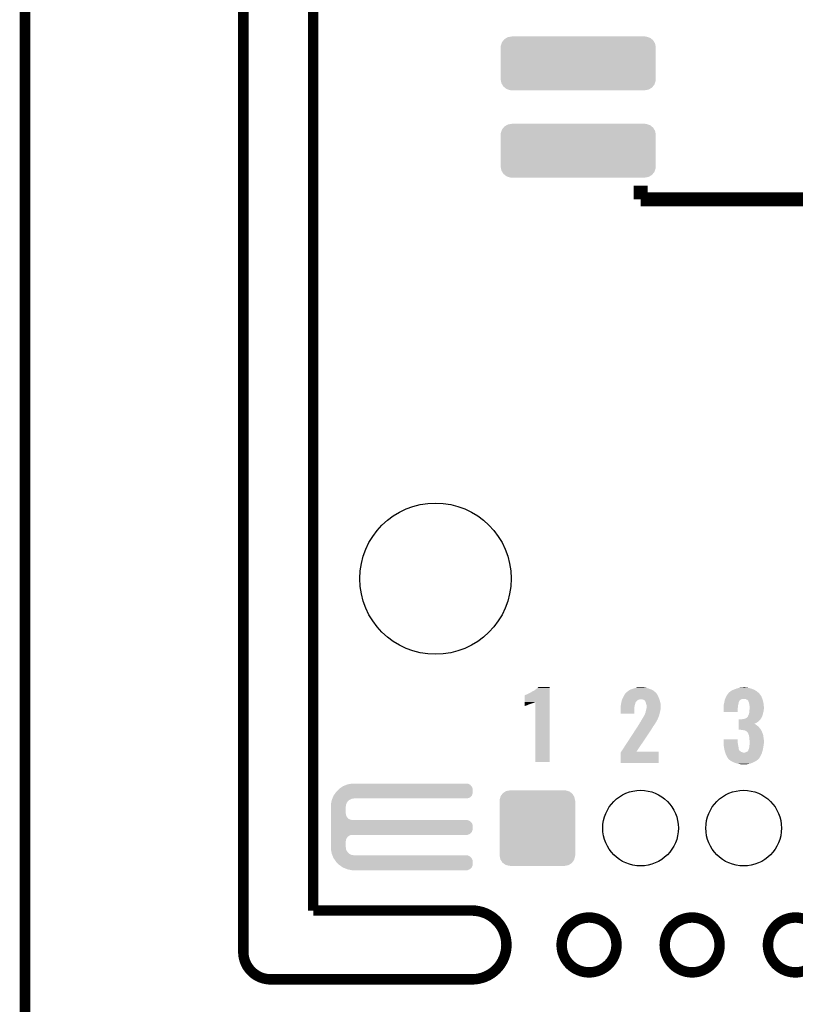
# Model space of a CAD drawing. Extents: x -1.3 to 24.2, y -3.9 to 53.4.
# Tile 25 of 41: x -1.3 to 9.9, y 24 to 38.4. Entities that reach past the tile are written whole.
import ezdxf

# ---------------------------------------------------------------- set-up
doc = ezdxf.new("R2010")
doc.units = 0
doc.layers.get('0').update_dxf_attribs({"linetype": 'CONTINUOUS'})
for name, color, linetype in [('TPS_PRESSURE_CLICK_100MG_V1_005', 5, 'CONTINUOUS'), ('TPS_PRESSURE_CLICK_100MG_V1_007', 14, 'CONTINUOUS'), ('TPS_PRESSURE_CLICK_100MG_V1_009', 12, 'CONTINUOUS')]:
    doc.layers.add(name, color=color, linetype=linetype)

# ---------------------------------------------------------------- blocks, each defined once
blk = doc.blocks.new('ROUND_4')
blk.add_circle((0, 0), 1.1)
blk = doc.blocks.new('CUSTOM_68')
for points in [[(-1.125928, 0.255278), (-1.115058, 0.287034), (1.123408, 0.255278), (1.117678, 0.287034)], [(-1.115058, 0.287034), (-1.107532, 0.309014), (1.117678, 0.287034), (1.104646, 0.309014)], [(-1.107532, 0.309014), (-1.085504, 0.335888), (1.104646, 0.309014), (1.08871, 0.335888)], [(-1.085504, 0.335888), (-1.071524, 0.35294), (1.08871, 0.335888), (1.06757, 0.35294)], [(-1.071524, 0.35294), (-1.039574, 0.371546), (1.06757, 0.35294), (1.044502, 0.371546)], [(-1.039574, 0.371546), (-1.022442, 0.381522), (1.044502, 0.371546), (1.014594, 0.381522)], [(-1.022442, 0.381522), (-0.976006, 0.389518), (1.014594, 0.381522), (0.990622, 0.389518)], [(-0.976006, 0.389518), (-0.96647, 0.39116), (0.990622, 0.389518), (0.96647, 0.39116)], [(-1.12776, 0.23114), (-1.125928, 0.255278), (1.12776, 0.23114), (1.123408, 0.255278)], [(-1.12649, 0.21102), (-1.12776, 0.23114), (1.12649, 0.21102), (1.12776, 0.23114)], [(-1.12649, -0.21102), (-1.12649, 0.21102), (1.12649, -0.21102), (1.12649, 0.21102)], [(-1.12776, -0.23114), (-1.126492, -0.211022), (1.12776, -0.23114), (1.12649, -0.211022)], [(-1.123406, -0.255278), (-1.12776, -0.23114), (1.125928, -0.255278), (1.12776, -0.23114)], [(-1.126492, -0.211022), (-1.12649, -0.21102), (1.12649, -0.211022), (1.12649, -0.21102)], [(-1.117678, -0.287034), (-1.123406, -0.255278), (1.115056, -0.287034), (1.125928, -0.255278)], [(-1.104644, -0.309014), (-1.117678, -0.287034), (1.107532, -0.309014), (1.115056, -0.287034)], [(-1.08871, -0.335888), (-1.104644, -0.309014), (1.085502, -0.335888), (1.107532, -0.309014)], [(-1.067568, -0.35294), (-1.08871, -0.335888), (1.071524, -0.35294), (1.085502, -0.335888)], [(-1.044502, -0.371546), (-1.067568, -0.35294), (1.039572, -0.371546), (1.071524, -0.35294)], [(-1.014592, -0.381522), (-1.044502, -0.371546), (1.022442, -0.381522), (1.039572, -0.371546)], [(-0.990622, -0.389518), (-1.014592, -0.381522), (0.976004, -0.389518), (1.022442, -0.381522)], [(-0.96647, -0.39116), (-0.990622, -0.389518), (0.96647, -0.39116), (0.976004, -0.389518)]]:
    blk.add_solid(points)
blk = doc.blocks.new('ROUND_31')
blk.add_circle((0, 0), 0.55)
blk = doc.blocks.new('CUSTOM_42')
for points in [[(-0.548068, 0.411774), (-0.536314, 0.453974), (0.54634, 0.411774), (0.538076, 0.453974)], [(-0.536314, 0.453974), (-0.533322, 0.464708), (0.538076, 0.453974), (0.531316, 0.464708)], [(-0.533322, 0.464708), (-0.506672, 0.50047), (0.531316, 0.464708), (0.50879, 0.50047)], [(-0.506672, 0.50047), (-0.500488, 0.508768), (0.50879, 0.50047), (0.497646, 0.508768)], [(-0.500488, 0.508768), (-0.461524, 0.533284), (0.497646, 0.508768), (0.464714, 0.533284)], [(-0.461524, 0.533284), (-0.45398, 0.53803), (0.464714, 0.533284), (0.447646, 0.53803)], [(-0.45398, 0.53803), (-0.402918, 0.548004), (0.447646, 0.53803), (0.411774, 0.548004)], [(-0.402918, 0.548004), (-0.40005, 0.548564), (0.411774, 0.548004), (0.40005, 0.548564)], [(-0.40005, 0.548564), (-0.40005, 0.54991), (0.40005, 0.548564), (0.40005, 0.54991)], [(-0.54991, -0.40005), (-0.54991, 0.40005), (0.54991, -0.40005), (0.54991, 0.40005)], [(-0.548634, 0.40005), (-0.548068, 0.411774), (0.548634, 0.40005), (0.54634, 0.411774)], [(-0.546338, -0.411774), (-0.548634, -0.40005), (0.548068, -0.411774), (0.548634, -0.40005)], [(-0.538076, -0.453974), (-0.546338, -0.411774), (0.536312, -0.453974), (0.548068, -0.411774)], [(-0.531314, -0.464708), (-0.538076, -0.453974), (0.533322, -0.464708), (0.536312, -0.453974)], [(-0.50879, -0.50047), (-0.531314, -0.464708), (0.50667, -0.50047), (0.533322, -0.464708)], [(-0.497644, -0.508768), (-0.50879, -0.50047), (0.500488, -0.508768), (0.50667, -0.50047)], [(-0.464714, -0.533284), (-0.497644, -0.508768), (0.461522, -0.533284), (0.500488, -0.508768)], [(-0.447644, -0.53803), (-0.464714, -0.533284), (0.45398, -0.53803), (0.461522, -0.533284)], [(-0.411774, -0.548004), (-0.447644, -0.53803), (0.402916, -0.548004), (0.45398, -0.53803)], [(-0.40005, -0.548564), (-0.411774, -0.548004), (0.40005, -0.548564), (0.402916, -0.548004)], [(-0.40005, -0.54991), (-0.40005, -0.548564), (0.40005, -0.54991), (0.40005, -0.548564)]]:
    blk.add_solid(points)

msp = doc.modelspace()

# ---------------------------------------------------------------- linework, layer by layer
at = {"layer": 'TPS_PRESSURE_CLICK_100MG_V1_005', "const_width": 0.1524}
for points in [[(1.905, 24.80056), (1.905, 53.34)], [(2.921, 25.4), (2.921, 52.197)], [(-1.27, -3.81), (-1.27, 51.054)], [(2.921, 25.4), (5.22986, 25.4)], [(2.30378, 24.39924), (5.22986, 24.39924)]]:
    msp.add_lwpolyline(points, dxfattribs=at)
for points in [[(5.22986, 24.39924, 1), (5.22986, 25.4)], [(1.905, 24.80056, 0.4142165), (2.30378, 24.39924)]]:
    msp.add_lwpolyline(points, format="xyb", dxfattribs=at)
for points in [[(6.53288, 24.89962, 1), (7.33044, 24.89962, 1)], [(8.03148, 24.89962, 1), (8.82904, 24.89962, 1)], [(9.53262, 24.89962, 1), (10.33018, 24.89962, 1)]]:
    msp.add_lwpolyline(points, format="xyb", close=True, dxfattribs=at)
at = {"layer": 'TPS_PRESSURE_CLICK_100MG_V1_007', "const_width": 0.2032}
for points in [[(7.68096, 35.74288), (7.68096, 35.941)], [(7.68096, 35.74288), (15.17904, 35.74288), (15.17904, 35.941)]]:
    msp.add_lwpolyline(points, dxfattribs=at)
at = {"layer": 'TPS_PRESSURE_CLICK_100MG_V1_007'}
for points in [[(6.16966, 28.6258), (6.184898, 28.638498), (6.357618, 28.6258), (6.357618, 28.638498)], [(6.184898, 28.638498), (6.195042, 28.648638), (6.357618, 28.638498), (6.35762, 28.648638)], [(6.195042, 28.648638), (6.195066, 28.64866), (6.35762, 28.648638), (6.195066, 28.64866)], [(7.58444, 28.630878), (7.611876, 28.6385), (7.789552, 28.630878), (7.764782, 28.6385)], [(7.611876, 28.6385), (7.630164, 28.64358), (7.764782, 28.6385), (7.731762, 28.64358)], [(7.630164, 28.64358), (7.6835, 28.64612), (7.706362, 28.64358), (7.696202, 28.64612)], [(9.085582, 28.63088), (9.10844, 28.63596), (9.276082, 28.63088), (9.258302, 28.63596)], [(9.10844, 28.63596), (9.1313, 28.64104), (9.258302, 28.63596), (9.22782, 28.64104)], [(9.1313, 28.64104), (9.179558, 28.64358), (9.22782, 28.64104), (9.20242, 28.64358)], [(5.994408, 28.432744), (5.994422, 28.52674), (6.357614, 28.432744), (6.357616, 28.52674)], [(5.994422, 28.52674), (5.996946, 28.526746), (6.357616, 28.52674), (6.357616, 28.526746)], [(5.996946, 28.526746), (6.002024, 28.531822), (6.357616, 28.526746), (6.357616, 28.531822)], [(6.002024, 28.531822), (6.01218, 28.5369), (6.357616, 28.531822), (6.357616, 28.5369)], [(6.01218, 28.5369), (6.02488, 28.54198), (6.357616, 28.5369), (6.357616, 28.54198)], [(6.02488, 28.54198), (6.08076, 28.56992), (6.357616, 28.54198), (6.357618, 28.56992)], [(6.08076, 28.56992), (6.10362, 28.582622), (6.357618, 28.56992), (6.357618, 28.582622)], [(6.10362, 28.582622), (6.10616, 28.58516), (6.357618, 28.582622), (6.357618, 28.58516)], [(6.10616, 28.58516), (6.11378, 28.59024), (6.357618, 28.58516), (6.357618, 28.59024)], [(6.11378, 28.59024), (6.126482, 28.59532), (6.357618, 28.59024), (6.357618, 28.59532)], [(6.126482, 28.59532), (6.13918, 28.60294), (6.357618, 28.59532), (6.357618, 28.60294)], [(6.13918, 28.60294), (6.16966, 28.6258), (6.357618, 28.60294), (6.357618, 28.6258)], [(7.42061, 28.48864), (7.43458, 28.51658), (7.94766, 28.48864), (7.93496, 28.51658)], [(7.43458, 28.51658), (7.437122, 28.52166), (7.93496, 28.51658), (7.93242, 28.52166)], [(7.437122, 28.52166), (7.450182, 28.541978), (7.93242, 28.52166), (7.92226, 28.541978)], [(7.450182, 28.541978), (7.459982, 28.557222), (7.92226, 28.541978), (7.911374, 28.557222)], [(7.459982, 28.557222), (7.462518, 28.55976), (7.911374, 28.557222), (7.90956, 28.55976)], [(7.462518, 28.55976), (7.46506, 28.562302), (7.90956, 28.55976), (7.907018, 28.562302)], [(7.46506, 28.562302), (7.47268, 28.57246), (7.907018, 28.562302), (7.89686, 28.57246)], [(7.47268, 28.57246), (7.472682, 28.572462), (7.89686, 28.57246), (7.896858, 28.572462)], [(7.472682, 28.572462), (7.49046, 28.58516), (7.896858, 28.572462), (7.88289, 28.58516)], [(7.49046, 28.58516), (7.5086, 28.597858), (7.88289, 28.58516), (7.86892, 28.597858)], [(7.5086, 28.597858), (7.515862, 28.60294), (7.86892, 28.597858), (7.858758, 28.60294)], [(7.515862, 28.60294), (7.541262, 28.61564), (7.858758, 28.60294), (7.83336, 28.61564)], [(7.541262, 28.61564), (7.546342, 28.61818), (7.83336, 28.61564), (7.826248, 28.61818)], [(7.546342, 28.61818), (7.576824, 28.62834), (7.826248, 28.61818), (7.7978, 28.62834)], [(7.576824, 28.62834), (7.58444, 28.630878), (7.7978, 28.62834), (7.789552, 28.630878)], [(8.912496, 28.48356), (8.91794, 28.498802), (9.4488, 28.48356), (9.44245, 28.498802)], [(8.91794, 28.498802), (8.926646, 28.51404), (9.44245, 28.498802), (9.4361, 28.51404)], [(8.926646, 28.51404), (8.93826, 28.53436), (9.4361, 28.51404), (9.422554, 28.53436)], [(8.93826, 28.53436), (8.940214, 28.5369), (9.422554, 28.53436), (9.42086, 28.5369)], [(8.940214, 28.5369), (8.953892, 28.55468), (9.42086, 28.5369), (9.40816, 28.55468)], [(8.953892, 28.55468), (8.96366, 28.567378), (9.40816, 28.55468), (9.39546, 28.567378)], [(8.96366, 28.567378), (8.963662, 28.56738), (9.39546, 28.567378), (9.395458, 28.56738)], [(8.963662, 28.56738), (8.966202, 28.569922), (9.395458, 28.56738), (9.392154, 28.569922)], [(8.966202, 28.569922), (8.9789, 28.58008), (9.392154, 28.569922), (9.37895, 28.58008)], [(8.9789, 28.58008), (8.994138, 28.59278), (9.37895, 28.58008), (9.36244, 28.59278)], [(8.994138, 28.59278), (8.994142, 28.592782), (9.36244, 28.59278), (9.362438, 28.592782)], [(8.994142, 28.592782), (9.017, 28.60548), (9.362438, 28.592782), (9.341804, 28.60548)], [(9.017, 28.60548), (9.036812, 28.6131), (9.341804, 28.60548), (9.329422, 28.6131)], [(9.036812, 28.6131), (9.05002, 28.61818), (9.329422, 28.6131), (9.315198, 28.61818)], [(9.05002, 28.61818), (9.071356, 28.6258), (9.315198, 28.61818), (9.29386, 28.6258)], [(9.071356, 28.6258), (9.085582, 28.63088), (9.29386, 28.6258), (9.276082, 28.63088)], [(5.9944, 28.38704), (5.994402, 28.3972), (6.035038, 28.38704), (6.05536, 28.3972)], [(5.9944, 28.37942), (5.9944, 28.38704), (6.01218, 28.37942), (6.035038, 28.38704)], [(5.9944, 28.374362), (5.9944, 28.37942), (5.99953, 28.374362), (6.01218, 28.37942)], [(5.999476, 28.37434), (5.9944, 28.374362), (5.999476, 28.37434), (5.99953, 28.374362)], [(5.994402, 28.39974), (5.994404, 28.40736), (6.06298, 28.39974), (6.088382, 28.40736)], [(5.994402, 28.3972), (5.994402, 28.39974), (6.05536, 28.3972), (6.06298, 28.39974)], [(5.994404, 28.41498), (5.994406, 28.42006), (6.1087, 28.41498), (6.123938, 28.42006)], [(5.994404, 28.40736), (5.994404, 28.41498), (6.088382, 28.40736), (6.1087, 28.41498)], [(5.994406, 28.42768), (5.994408, 28.432744), (6.141718, 28.42768), (6.15185, 28.432744)], [(5.994406, 28.42514), (5.994406, 28.42768), (6.1341, 28.42514), (6.141718, 28.42768)], [(5.994406, 28.42006), (5.994406, 28.42514), (6.123938, 28.42006), (6.1341, 28.42514)], [(6.15188, 27.561562), (6.15185, 28.432744), (6.357598, 27.561562), (6.357614, 28.432744)], [(7.38886, 28.354022), (7.390382, 28.36164), (7.591212, 28.354022), (7.59206, 28.36164)], [(7.38886, 28.338778), (7.38886, 28.354022), (7.58952, 28.338778), (7.591212, 28.354022)], [(7.390382, 28.36164), (7.3914, 28.36672), (7.59206, 28.36164), (7.592694, 28.36672)], [(7.3914, 28.36672), (7.39343, 28.381958), (7.592694, 28.36672), (7.5946, 28.381958)], [(7.39343, 28.381958), (7.395802, 28.39974), (7.5946, 28.381958), (7.599678, 28.39974)], [(7.395802, 28.39974), (7.39648, 28.404818), (7.599678, 28.39974), (7.601708, 28.404818)], [(7.39648, 28.404818), (7.398002, 28.412436), (7.601708, 28.404818), (7.604758, 28.412436)], [(7.398002, 28.412436), (7.399528, 28.420056), (7.604758, 28.412436), (7.60476, 28.420056)], [(7.399528, 28.420056), (7.401052, 28.427674), (7.60476, 28.420056), (7.609836, 28.427674)], [(7.401052, 28.427674), (7.40156, 28.430214), (7.609836, 28.427674), (7.60984, 28.430214)], [(7.40156, 28.430214), (7.4041, 28.442918), (7.60984, 28.430214), (7.619998, 28.442918)], [(7.4041, 28.442918), (7.404102, 28.44292), (7.619998, 28.442918), (7.62, 28.44292)], [(7.404102, 28.44292), (7.407486, 28.453078), (7.62, 28.44292), (7.630158, 28.453078)], [(7.407486, 28.453078), (7.410872, 28.463238), (7.630158, 28.453078), (7.645396, 28.463238)], [(7.410872, 28.463238), (7.41172, 28.46578), (7.645396, 28.463238), (7.658098, 28.46578)], [(7.41172, 28.46578), (7.413412, 28.470858), (7.658098, 28.46578), (7.668258, 28.470858)], [(7.413412, 28.470858), (7.41426, 28.4734), (7.668258, 28.470858), (7.680958, 28.4734)], [(7.41426, 28.4734), (7.4168, 28.48102), (7.953104, 28.4734), (7.950382, 28.48102)], [(7.4168, 28.48102), (7.42061, 28.48864), (7.950382, 28.48102), (7.94766, 28.48864)], [(7.713978, 28.46832), (7.688578, 28.4734), (7.954918, 28.46832), (7.953104, 28.4734)], [(7.731756, 28.460702), (7.713978, 28.46832), (7.957638, 28.460702), (7.954918, 28.46832)], [(7.739382, 28.453078), (7.731756, 28.460702), (7.96036, 28.453078), (7.957638, 28.460702)], [(7.744454, 28.448006), (7.739382, 28.453078), (7.961554, 28.448006), (7.96036, 28.453078)], [(7.74446, 28.445464), (7.744454, 28.448006), (7.962152, 28.445464), (7.961554, 28.448006)], [(7.752078, 28.435302), (7.74446, 28.445464), (7.964544, 28.435302), (7.962152, 28.445464)], [(7.75716, 28.422602), (7.752078, 28.435302), (7.967532, 28.422602), (7.964544, 28.435302)], [(7.760624, 28.4099), (7.75716, 28.422602), (7.97052, 28.4099), (7.967532, 28.422602)], [(7.76478, 28.39466), (7.760624, 28.4099), (7.971324, 28.39466), (7.97052, 28.4099)], [(7.76732, 28.384502), (7.76478, 28.39466), (7.971858, 28.384502), (7.971324, 28.39466)], [(7.76732, 28.361642), (7.76732, 28.384502), (7.97306, 28.361642), (7.971858, 28.384502)], [(7.76732, 28.341322), (7.76732, 28.361642), (7.97306, 28.341322), (7.97306, 28.361642)], [(8.88746, 28.359102), (8.888094, 28.36164), (9.095486, 28.359102), (9.09574, 28.36164)], [(8.88746, 28.336242), (8.88746, 28.359102), (9.0932, 28.336242), (9.095486, 28.359102)], [(8.888094, 28.36164), (8.89, 28.369262), (9.09574, 28.36164), (9.096692, 28.369262)], [(8.89, 28.394662), (8.89117, 28.399738), (9.100094, 28.394662), (9.10082, 28.399738)], [(8.89, 28.38196), (8.89, 28.394662), (9.09828, 28.38196), (9.100094, 28.394662)], [(8.89, 28.369262), (8.89, 28.38196), (9.096692, 28.369262), (9.09828, 28.38196)], [(8.89117, 28.399738), (8.894688, 28.414978), (9.10082, 28.399738), (9.105898, 28.414978)], [(8.894688, 28.414978), (8.897618, 28.427676), (9.105898, 28.414978), (9.1059, 28.427676)], [(8.897618, 28.427676), (8.89762, 28.42768), (9.1059, 28.427676), (9.105902, 28.42768)], [(8.89762, 28.42768), (8.899252, 28.435298), (9.105902, 28.42768), (9.110978, 28.435298)], [(8.899252, 28.435298), (8.90034, 28.440376), (9.110978, 28.435298), (9.113518, 28.440376)], [(8.90034, 28.440376), (8.900884, 28.442916), (9.113518, 28.440376), (9.11352, 28.442916)], [(8.900884, 28.442916), (8.903062, 28.453078), (9.11352, 28.442916), (9.12114, 28.453078)], [(8.903062, 28.453078), (8.90524, 28.463238), (9.12114, 28.453078), (9.1313, 28.463238)], [(8.90524, 28.463238), (8.905242, 28.46324), (9.1313, 28.463238), (9.131302, 28.46324)], [(8.905242, 28.46324), (8.907962, 28.470858), (9.131302, 28.46324), (9.141458, 28.470858)], [(8.907962, 28.470858), (8.909776, 28.47594), (9.141458, 28.470858), (9.15416, 28.47594)], [(8.909776, 28.47594), (8.910682, 28.478478), (9.15416, 28.47594), (9.161778, 28.478478)], [(8.910682, 28.47848), (8.912496, 28.48356), (9.450494, 28.47848), (9.4488, 28.48356)], [(8.910682, 28.478478), (8.910682, 28.47848), (9.161778, 28.478478), (9.194798, 28.47848)], [(9.210038, 28.475942), (9.194798, 28.47848), (9.45134, 28.475942), (9.450494, 28.47848)], [(9.220198, 28.468322), (9.210038, 28.475942), (9.45388, 28.468322), (9.45134, 28.475942)], [(9.232894, 28.463242), (9.220198, 28.468322), (9.455574, 28.463242), (9.45388, 28.468322)], [(9.23798, 28.455624), (9.232894, 28.463242), (9.458112, 28.455624), (9.455574, 28.463242)], [(9.243054, 28.453082), (9.23798, 28.455624), (9.45896, 28.453082), (9.458112, 28.455624)], [(9.245598, 28.448004), (9.243054, 28.453082), (9.460652, 28.448004), (9.45896, 28.453082)], [(9.2456, 28.445464), (9.245598, 28.448004), (9.4615, 28.445464), (9.460652, 28.448004)], [(9.245604, 28.445458), (9.2456, 28.445464), (9.4615, 28.445458), (9.4615, 28.445464)], [(9.25322, 28.43022), (9.245604, 28.445458), (9.464358, 28.43022), (9.4615, 28.445458)], [(9.258298, 28.417522), (9.25322, 28.43022), (9.46674, 28.417522), (9.464358, 28.43022)], [(9.260114, 28.404822), (9.258298, 28.417522), (9.46912, 28.404822), (9.46674, 28.417522)], [(9.26338, 28.38196), (9.260114, 28.404822), (9.471408, 28.38196), (9.46912, 28.404822)], [(9.26592, 28.366722), (9.26338, 28.38196), (9.47293, 28.366722), (9.471408, 28.38196)], [(9.26592, 28.354022), (9.26592, 28.366722), (9.4742, 28.354022), (9.47293, 28.366722)], [(9.26592, 28.341318), (9.26592, 28.354022), (9.4742, 28.341318), (9.4742, 28.354022)], [(7.38886, 28.262602), (7.38886, 28.338778), (7.589498, 28.262602), (7.58952, 28.338778)], [(7.589498, 28.26258), (7.38886, 28.262602), (7.589498, 28.26258), (7.589498, 28.262602)], [(7.706358, 28.18892), (7.71906, 28.21178), (7.931248, 28.18892), (7.94004, 28.21178)], [(7.71906, 28.21178), (7.728582, 28.227018), (7.94004, 28.21178), (7.94766, 28.227018)], [(7.728582, 28.227018), (7.731758, 28.2321), (7.94766, 28.227018), (7.948928, 28.2321)], [(7.731758, 28.2321), (7.7343, 28.237178), (7.948928, 28.2321), (7.950198, 28.237178)], [(7.7343, 28.237178), (7.736842, 28.242256), (7.950198, 28.237178), (7.952738, 28.242256)], [(7.736842, 28.242256), (7.738116, 28.244798), (7.952738, 28.242256), (7.95274, 28.244798)], [(7.738116, 28.244798), (7.741934, 28.25242), (7.95274, 28.244798), (7.954532, 28.25242)], [(7.741934, 28.25242), (7.74446, 28.252442), (7.954532, 28.25242), (7.954538, 28.252442)], [(7.74446, 28.252442), (7.744462, 28.260044), (7.954538, 28.252442), (7.956326, 28.260044)], [(7.744462, 28.260044), (7.74954, 28.270202), (7.956326, 28.260044), (7.958716, 28.270202)], [(7.74954, 28.270202), (7.75462, 28.285442), (7.958716, 28.270202), (7.962302, 28.285442)], [(7.75462, 28.285442), (7.754982, 28.28798), (7.962302, 28.285442), (7.9629, 28.28798)], [(7.754982, 28.28798), (7.75716, 28.303222), (7.9629, 28.28798), (7.967254, 28.303222)], [(7.75716, 28.303222), (7.757884, 28.305758), (7.967254, 28.303222), (7.96798, 28.305758)], [(7.757884, 28.305758), (7.76224, 28.321), (7.96798, 28.305758), (7.970156, 28.321)], [(7.76224, 28.321), (7.762874, 28.32354), (7.970156, 28.321), (7.97052, 28.32354)], [(7.762874, 28.32354), (7.766684, 28.338778), (7.97052, 28.32354), (7.97306, 28.338778)], [(7.766684, 28.338778), (7.76732, 28.341322), (7.97306, 28.338778), (7.97306, 28.341322)], [(8.88746, 28.288002), (8.88746, 28.336242), (9.093178, 28.288002), (9.0932, 28.336242)], [(9.093178, 28.28798), (8.88746, 28.288002), (9.093178, 28.28798), (9.093178, 28.288002)], [(9.227822, 28.204164), (9.23798, 28.21686), (9.43864, 28.204164), (9.444988, 28.21686)], [(9.23798, 28.21686), (9.240518, 28.2194), (9.444988, 28.21686), (9.44626, 28.2194)], [(9.240518, 28.2194), (9.240522, 28.219404), (9.44626, 28.2194), (9.44626, 28.219404)], [(9.240522, 28.219404), (9.243062, 28.224482), (9.44626, 28.219404), (9.448106, 28.224482)], [(9.243062, 28.224482), (9.2456, 28.234642), (9.448106, 28.224482), (9.4518, 28.234642)], [(9.2456, 28.234642), (9.253222, 28.24734), (9.4518, 28.234642), (9.456418, 28.24734)], [(9.253222, 28.24734), (9.2583, 28.265122), (9.456418, 28.24734), (9.459974, 28.265122)], [(9.2583, 28.265122), (9.259146, 28.272742), (9.459974, 28.265122), (9.4615, 28.272742)], [(9.259146, 28.272742), (9.26084, 28.28798), (9.4615, 28.272742), (9.466072, 28.28798)], [(9.26084, 28.28798), (9.261854, 28.298138), (9.466072, 28.28798), (9.46912, 28.298138)], [(9.261854, 28.298138), (9.26338, 28.31338), (9.46912, 28.298138), (9.471024, 28.31338)], [(9.26338, 28.31338), (9.265688, 28.33878), (9.471024, 28.31338), (9.4742, 28.33878)], [(9.265688, 28.33878), (9.26592, 28.341318), (9.4742, 28.33878), (9.4742, 28.341318)], [(7.62165, 28.05176), (7.638158, 28.077158), (7.8486, 28.05176), (7.863838, 28.077158)], [(7.638158, 28.077158), (7.651368, 28.09748), (7.863838, 28.077158), (7.87908, 28.09748)], [(7.651368, 28.09748), (7.65302, 28.10002), (7.87908, 28.09748), (7.880772, 28.10002)], [(7.65302, 28.10002), (7.660636, 28.112718), (7.880772, 28.10002), (7.889238, 28.112718)], [(7.660636, 28.112718), (7.66826, 28.125424), (7.889238, 28.112718), (7.895592, 28.125424)], [(7.66826, 28.125424), (7.668262, 28.127958), (7.895592, 28.125424), (7.89686, 28.127958)], [(7.668262, 28.127958), (7.668264, 28.127966), (7.89686, 28.127958), (7.896864, 28.127966)], [(7.668264, 28.127966), (7.67588, 28.13812), (7.896864, 28.127966), (7.904478, 28.13812)], [(7.67588, 28.13812), (7.675882, 28.138122), (7.904478, 28.13812), (7.904478, 28.138122)], [(7.675882, 28.138122), (7.678926, 28.143196), (7.904478, 28.138122), (7.907018, 28.143196)], [(7.678926, 28.143196), (7.680452, 28.14574), (7.907018, 28.143196), (7.909558, 28.14574)], [(7.680452, 28.14574), (7.6835, 28.15082), (7.909558, 28.14574), (7.912292, 28.15082)], [(7.6835, 28.15082), (7.69366, 28.1686), (7.912292, 28.15082), (7.921868, 28.1686)], [(7.69366, 28.1686), (7.700006, 28.178758), (7.921868, 28.1686), (7.92734, 28.178758)], [(7.700006, 28.178758), (7.706358, 28.18892), (7.92734, 28.178758), (7.931248, 28.18892)], [(9.108442, 28.04922), (9.108444, 28.06446), (9.41578, 28.04922), (9.40308, 28.06446)], [(9.108444, 28.06446), (9.108446, 28.07716), (9.40308, 28.06446), (9.39038, 28.07716)], [(9.108446, 28.07716), (9.108448, 28.09748), (9.39038, 28.07716), (9.36498, 28.09748)], [(9.108448, 28.09748), (9.10845, 28.1051), (9.36498, 28.09748), (9.35482, 28.1051)], [(9.10845, 28.110178), (9.108452, 28.11272), (9.347204, 28.110178), (9.339582, 28.11272)], [(9.10845, 28.1051), (9.10845, 28.110178), (9.35482, 28.1051), (9.347204, 28.110178)], [(9.108452, 28.11524), (9.108454, 28.13558), (9.33454, 28.11524), (9.375138, 28.13558)], [(9.108452, 28.11272), (9.108452, 28.11524), (9.339582, 28.11272), (9.33454, 28.11524)], [(9.108454, 28.13558), (9.108456, 28.14828), (9.375138, 28.13558), (9.39292, 28.14828)], [(9.108456, 28.14828), (9.10846, 28.17368), (9.39292, 28.14828), (9.418318, 28.17368)], [(9.10846, 28.17368), (9.108462, 28.1813), (9.418318, 28.17368), (9.424034, 28.1813)], [(9.154162, 28.1813), (9.16686, 28.18384), (9.424034, 28.1813), (9.42594, 28.18384)], [(9.16686, 28.18384), (9.197342, 28.188922), (9.42594, 28.18384), (9.429328, 28.188922)], [(9.197342, 28.188922), (9.202416, 28.19146), (9.429328, 28.188922), (9.43102, 28.19146)], [(9.202416, 28.19146), (9.207496, 28.194), (9.43102, 28.19146), (9.433558, 28.194)], [(9.207496, 28.194), (9.227822, 28.204164), (9.433558, 28.194), (9.43864, 28.204164)], [(7.398766, 27.70886), (7.60349, 28.02382), (7.620042, 27.70886), (7.83082, 28.02382)], [(7.60349, 28.02382), (7.62165, 28.05176), (7.83082, 28.02382), (7.8486, 28.05176)], [(9.10844, 28.03144), (9.108442, 28.04922), (9.42848, 28.03144), (9.41578, 28.04922)], [(9.10844, 28.028922), (9.10844, 28.03144), (9.430054, 28.028922), (9.42848, 28.03144)], [(9.141454, 28.0289), (9.10844, 28.028922), (9.430068, 28.0289), (9.430054, 28.028922)], [(9.143994, 28.026366), (9.141454, 28.0289), (9.431652, 28.026366), (9.430068, 28.0289)], [(9.146538, 28.02636), (9.143994, 28.026366), (9.431656, 28.02636), (9.431652, 28.026366)], [(9.1694, 28.02382), (9.146538, 28.02636), (9.433244, 28.02382), (9.431656, 28.02636)], [(9.189716, 28.02128), (9.1694, 28.02382), (9.43483, 28.02128), (9.433244, 28.02382)], [(9.207498, 28.01366), (9.189716, 28.02128), (9.439594, 28.01366), (9.43483, 28.02128)], [(9.211734, 28.01112), (9.207498, 28.01366), (9.44118, 28.01112), (9.439594, 28.01366)], [(9.220198, 28.006042), (9.211734, 28.01112), (9.443212, 28.006042), (9.44118, 28.01112)], [(9.230358, 27.998422), (9.220198, 28.006042), (9.44626, 27.998422), (9.443212, 28.006042)], [(9.235438, 27.990802), (9.230358, 27.998422), (9.449308, 27.990802), (9.44626, 27.998422)], [(9.237974, 27.985734), (9.235438, 27.990802), (9.451336, 27.985734), (9.449308, 27.990802)], [(9.240504, 27.98572), (9.237974, 27.985734), (9.45134, 27.98572), (9.451336, 27.985734)], [(9.24814, 27.96794), (9.240504, 27.98572), (9.458452, 27.96794), (9.45134, 27.98572)], [(9.250998, 27.960318), (9.24814, 27.96794), (9.4615, 27.960318), (9.458452, 27.96794)], [(9.255758, 27.947622), (9.250998, 27.960318), (9.463454, 27.947622), (9.4615, 27.960318)], [(9.259346, 27.9273), (9.255758, 27.947622), (9.46658, 27.9273), (9.463454, 27.947622)], [(9.26338, 27.904442), (9.259346, 27.9273), (9.47039, 27.904442), (9.46658, 27.9273)], [(8.88746, 27.8511), (8.88748, 27.889178), (9.0932, 27.8511), (9.0932, 27.889178)], [(8.887922, 27.84094), (8.88746, 27.8511), (9.0932, 27.84094), (9.0932, 27.8511)], [(8.88748, 27.889178), (8.887482, 27.8892), (9.0932, 27.889178), (8.887482, 27.8892)], [(8.888732, 27.82316), (8.887922, 27.84094), (9.09574, 27.82316), (9.0932, 27.84094)], [(8.889424, 27.80792), (8.888732, 27.82316), (9.09828, 27.80792), (9.09574, 27.82316)], [(8.89, 27.795222), (8.889424, 27.80792), (9.100662, 27.795222), (9.09828, 27.80792)], [(8.894412, 27.76728), (8.89, 27.795222), (9.1059, 27.76728), (9.100662, 27.795222)], [(9.259388, 27.76982), (9.26084, 27.77998), (9.46404, 27.76982), (9.465602, 27.77998)], [(9.26084, 27.77998), (9.26338, 27.8003), (9.465602, 27.77998), (9.468728, 27.8003)], [(9.26338, 27.896822), (9.26338, 27.904442), (9.47166, 27.896822), (9.47039, 27.904442)], [(9.26338, 27.884122), (9.26338, 27.896822), (9.472508, 27.884122), (9.47166, 27.896822)], [(9.26592, 27.868882), (9.26338, 27.884122), (9.473524, 27.868882), (9.472508, 27.884122)], [(9.26338, 27.8003), (9.263662, 27.80284), (9.468728, 27.8003), (9.46912, 27.80284)], [(9.263662, 27.80284), (9.265636, 27.82062), (9.46912, 27.80284), (9.47166, 27.82062)], [(9.265636, 27.82062), (9.26592, 27.823162), (9.47166, 27.82062), (9.472168, 27.823162)], [(9.26592, 27.858722), (9.26592, 27.868882), (9.4742, 27.858722), (9.473524, 27.868882)], [(9.26592, 27.833318), (9.26592, 27.858722), (9.4742, 27.833318), (9.4742, 27.858722)], [(9.26592, 27.823162), (9.26592, 27.833318), (9.472168, 27.823162), (9.4742, 27.833318)], [(7.38886, 27.546322), (7.388864, 27.693624), (7.945098, 27.546322), (7.945116, 27.693624)], [(7.388864, 27.693624), (7.398752, 27.708838), (7.945116, 27.693624), (7.94512, 27.708838)], [(7.398752, 27.708838), (7.398766, 27.70886), (7.94512, 27.708838), (7.620042, 27.70886)], [(8.89762, 27.74696), (8.894412, 27.76728), (9.108442, 27.74696), (9.1059, 27.76728)], [(8.897622, 27.746958), (8.89762, 27.74696), (9.108442, 27.746958), (9.108442, 27.74696)], [(8.902702, 27.72664), (8.897622, 27.746958), (9.118602, 27.72664), (9.108442, 27.746958)], [(8.903972, 27.72156), (8.902702, 27.72664), (9.12368, 27.72156), (9.118602, 27.72664)], [(8.905244, 27.716478), (8.903972, 27.72156), (9.131302, 27.716478), (9.12368, 27.72156)], [(8.907782, 27.70632), (8.905244, 27.716478), (9.141464, 27.70632), (9.131302, 27.716478)], [(8.907784, 27.706318), (8.907782, 27.70632), (9.141466, 27.706318), (9.141464, 27.70632)], [(8.90869, 27.70378), (8.907784, 27.706318), (9.151618, 27.70378), (9.141466, 27.706318)], [(8.910504, 27.6987), (8.90869, 27.70378), (9.16686, 27.6987), (9.151618, 27.70378)], [(8.911412, 27.69616), (8.910504, 27.6987), (9.182102, 27.69616), (9.16686, 27.6987)], [(8.914132, 27.68854), (8.911412, 27.69616), (9.44372, 27.68854), (9.4461, 27.69616)], [(8.92048, 27.670762), (8.914132, 27.68854), (9.43594, 27.670762), (9.44372, 27.68854)], [(8.931912, 27.6479), (8.92048, 27.670762), (9.425938, 27.6479), (9.43594, 27.670762)], [(8.943338, 27.625044), (8.931912, 27.6479), (9.411244, 27.625044), (9.425938, 27.6479)], [(9.182102, 27.69616), (9.192262, 27.696162), (9.4461, 27.69616), (9.4461, 27.696162)], [(9.192262, 27.696162), (9.19988, 27.698698), (9.4461, 27.696162), (9.446894, 27.698698)], [(9.19988, 27.698698), (9.210042, 27.70124), (9.446894, 27.698698), (9.447688, 27.70124)], [(9.210042, 27.70124), (9.2202, 27.70632), (9.447688, 27.70124), (9.449276, 27.70632)], [(9.2202, 27.70632), (9.232902, 27.711402), (9.449276, 27.70632), (9.450864, 27.711402)], [(9.232902, 27.711402), (9.243062, 27.719024), (9.450864, 27.711402), (9.453246, 27.719024)], [(9.243062, 27.719024), (9.247122, 27.729178), (9.453246, 27.719024), (9.45642, 27.729178)], [(9.247122, 27.729178), (9.24814, 27.731724), (9.45642, 27.729178), (9.456896, 27.731724)], [(9.24814, 27.731724), (9.248142, 27.734264), (9.456896, 27.731724), (9.457372, 27.734264)], [(9.248142, 27.734264), (9.25576, 27.749502), (9.457372, 27.734264), (9.46023, 27.749502)], [(9.25576, 27.749502), (9.2583, 27.7622), (9.46023, 27.749502), (9.46261, 27.7622)], [(9.2583, 27.7622), (9.259388, 27.76982), (9.46261, 27.7622), (9.46404, 27.76982)], [(6.357598, 27.56154), (6.15188, 27.561562), (6.357598, 27.56154), (6.357598, 27.561562)], [(7.945098, 27.5463), (7.38886, 27.546322), (7.945098, 27.5463), (7.945098, 27.546322)], [(8.953494, 27.614886), (8.943338, 27.625044), (9.404714, 27.614886), (9.411244, 27.625044)], [(8.953498, 27.612338), (8.953494, 27.614886), (9.403078, 27.612338), (9.404714, 27.614886)], [(8.9535, 27.609806), (8.953498, 27.612338), (9.400546, 27.609806), (9.403078, 27.612338)], [(8.96459, 27.59964), (8.9535, 27.609806), (9.39038, 27.59964), (9.400546, 27.609806)], [(8.981212, 27.5844), (8.96459, 27.59964), (9.3726, 27.5844), (9.39038, 27.59964)], [(8.98398, 27.581862), (8.981212, 27.5844), (9.368792, 27.581862), (9.3726, 27.5844)], [(9.006206, 27.56916), (8.98398, 27.581862), (9.349738, 27.56916), (9.368792, 27.581862)], [(9.019538, 27.56154), (9.006206, 27.56916), (9.334498, 27.56154), (9.349738, 27.56916)], [(9.037318, 27.55392), (9.019538, 27.56154), (9.31926, 27.55392), (9.334498, 27.56154)], [(9.055098, 27.5463), (9.037318, 27.55392), (9.300208, 27.5463), (9.31926, 27.55392)], [(9.083676, 27.53868), (9.055098, 27.5463), (9.281158, 27.53868), (9.300208, 27.5463)], [(9.0932, 27.53614), (9.083676, 27.53868), (9.269092, 27.53614), (9.281158, 27.53868)], [(9.128758, 27.52852), (9.0932, 27.53614), (9.232898, 27.52852), (9.269092, 27.53614)], [(9.166858, 27.52598), (9.156698, 27.52852), (9.1821, 27.52598), (9.232898, 27.52852)], [(3.336712, 27.19578), (3.35534, 27.20848), (5.22986, 27.19578), (5.221394, 27.20848)], [(3.35534, 27.20848), (3.36169, 27.21102), (5.221394, 27.20848), (5.2197, 27.21102)], [(3.36169, 27.21102), (3.380734, 27.218638), (5.2197, 27.21102), (5.212082, 27.218638)], [(3.380734, 27.218638), (3.39978, 27.226256), (5.212082, 27.218638), (5.207, 27.226256)], [(3.39978, 27.226256), (3.418842, 27.23388), (5.207, 27.226256), (5.193666, 27.23388)], [(3.418842, 27.23388), (3.43205, 27.23642), (5.193666, 27.23388), (5.189222, 27.23642)], [(3.43205, 27.23642), (3.471662, 27.244038), (5.189222, 27.23642), (5.171442, 27.244038)], [(3.471662, 27.244038), (3.484882, 27.24658), (5.171442, 27.244038), (5.15366, 27.24658)], [(3.20548, 27.04338), (3.215642, 27.068782), (5.199376, 27.04338), (5.224778, 27.068782)], [(3.215642, 27.068782), (3.217452, 27.071318), (5.224778, 27.068782), (5.227316, 27.071318)], [(3.217452, 27.071318), (3.242852, 27.106878), (5.227316, 27.071318), (5.240018, 27.106878)], [(3.242852, 27.106878), (3.253742, 27.122122), (5.240018, 27.106878), (5.240018, 27.122122)], [(3.253742, 27.122122), (3.2766, 27.14752), (5.240018, 27.122122), (5.240018, 27.14752)], [(3.2766, 27.14752), (3.289298, 27.160218), (5.240018, 27.14752), (5.24002, 27.160218)], [(3.289298, 27.160218), (3.29946, 27.17038), (5.24002, 27.160218), (5.23857, 27.17038)], [(3.29946, 27.17038), (3.31063, 27.177996), (5.23857, 27.17038), (5.23748, 27.177996)], [(3.31063, 27.177996), (3.336712, 27.19578), (5.23748, 27.177996), (5.22986, 27.19578)], [(3.17754, 26.939242), (3.178026, 26.941776), (3.398238, 26.939242), (3.39852, 26.941776)], [(3.17754, 26.918922), (3.17754, 26.939242), (3.39598, 26.918922), (3.398238, 26.939242)], [(3.17754, 26.906218), (3.17754, 26.918922), (3.39344, 26.906218), (3.39598, 26.918922)], [(3.178026, 26.941776), (3.182424, 26.964638), (3.39852, 26.941776), (3.40868, 26.964638)], [(3.182424, 26.964638), (3.186332, 26.984956), (3.40868, 26.964638), (3.421378, 26.984956)], [(3.186332, 26.984956), (3.187798, 26.992578), (3.421378, 26.984956), (3.431538, 26.992578)], [(3.187798, 26.992578), (3.189752, 27.002738), (3.431538, 26.992578), (3.439158, 27.002738)], [(3.189752, 27.002738), (3.190242, 27.005282), (3.439158, 27.002738), (3.443228, 27.005282)], [(3.190242, 27.005282), (3.194304, 27.015438), (3.443228, 27.005282), (3.45948, 27.015438)], [(3.194304, 27.015438), (3.198368, 27.025598), (3.45948, 27.015438), (3.482338, 27.025598)], [(3.198368, 27.025598), (3.199384, 27.02814), (3.482338, 27.025598), (3.5052, 27.02814)], [(3.199384, 27.02814), (3.2004, 27.03068), (3.5052, 27.02814), (3.517898, 27.03068)], [(3.2004, 27.03068), (3.20548, 27.04338), (5.163816, 27.03068), (5.199376, 27.04338)], [(3.17754, 26.814778), (3.17754, 26.906218), (3.39344, 26.814778), (3.39344, 26.906218)], [(3.17754, 26.804618), (3.17754, 26.814778), (3.39598, 26.804618), (3.39344, 26.814778)], [(3.17754, 26.786838), (3.17754, 26.804618), (3.398522, 26.786838), (3.39598, 26.804618)], [(3.17754, 26.769058), (3.17754, 26.786838), (3.406142, 26.769058), (3.398522, 26.786838)], [(3.17754, 26.753818), (3.17754, 26.769058), (3.416302, 26.753818), (3.406142, 26.769058)], [(3.17754, 26.7462), (3.17754, 26.753818), (3.42392, 26.7462), (3.416302, 26.753818)], [(3.17754, 26.738578), (3.17754, 26.7462), (3.429004, 26.738578), (3.42392, 26.7462)], [(3.17754, 26.72842), (3.17754, 26.738578), (3.44678, 26.72842), (3.429004, 26.738578)], [(3.17754, 26.7208), (3.17754, 26.72842), (3.464564, 26.7208), (3.44678, 26.72842)], [(3.17754, 26.71826), (3.17754, 26.7208), (3.482342, 26.71826), (3.464564, 26.7208)], [(3.17754, 26.71318), (3.17754, 26.71826), (5.171442, 26.71318), (5.153664, 26.71826)], [(3.17754, 26.70556), (3.17754, 26.71318), (5.189222, 26.70556), (5.171442, 26.71318)], [(3.17754, 26.695398), (3.17754, 26.70556), (5.207, 26.695398), (5.189222, 26.70556)], [(3.17754, 26.6827), (3.17754, 26.695398), (5.2197, 26.6827), (5.207, 26.695398)], [(3.17754, 26.66746), (3.17754, 26.6827), (5.22986, 26.66746), (5.2197, 26.6827)], [(3.17754, 26.649676), (3.17754, 26.66746), (5.23748, 26.649676), (5.22986, 26.66746)], [(3.17754, 26.629358), (3.17754, 26.649676), (5.24002, 26.629358), (5.23748, 26.649676)], [(3.17754, 26.578558), (3.17754, 26.629358), (5.240018, 26.578558), (5.24002, 26.629358)], [(3.17754, 26.542998), (3.17754, 26.578558), (5.227316, 26.542998), (5.240018, 26.578558)], [(3.17754, 26.515058), (3.17754, 26.542998), (5.199376, 26.515058), (5.227316, 26.542998)], [(3.17754, 26.49982), (3.17754, 26.515058), (5.163816, 26.49982), (5.199376, 26.515058)], [(3.17754, 26.497278), (3.17754, 26.49982), (3.464558, 26.497278), (3.48234, 26.49982)], [(3.17754, 26.489658), (3.17754, 26.497278), (3.446778, 26.489658), (3.464558, 26.497278)], [(3.17754, 26.476958), (3.17754, 26.489658), (3.428998, 26.476958), (3.446778, 26.489658)], [(3.17754, 26.46426), (3.17754, 26.476958), (3.4163, 26.46426), (3.428998, 26.476958)], [(3.17754, 26.44902), (3.17754, 26.46426), (3.40614, 26.44902), (3.4163, 26.46426)], [(3.17754, 26.431236), (3.17754, 26.44902), (3.39852, 26.431236), (3.40614, 26.44902)], [(3.17754, 26.41346), (3.17754, 26.431236), (3.39598, 26.41346), (3.39852, 26.431236)], [(3.17754, 26.403298), (3.17754, 26.41346), (3.39344, 26.403298), (3.39598, 26.41346)], [(3.17754, 26.327098), (3.17754, 26.403298), (3.39344, 26.327098), (3.39344, 26.403298)], [(3.17754, 26.3144), (3.17754, 26.327098), (3.39598, 26.3144), (3.39344, 26.327098)], [(3.17754, 26.294078), (3.17754, 26.3144), (3.39824, 26.294078), (3.39598, 26.3144)], [(3.17803, 26.291538), (3.17754, 26.294078), (3.398522, 26.291538), (3.39824, 26.294078)], [(3.182426, 26.26868), (3.17803, 26.291538), (3.408682, 26.26868), (3.398522, 26.291538)], [(3.186334, 26.248358), (3.182426, 26.26868), (3.421382, 26.248358), (3.408682, 26.26868)], [(3.1878, 26.240738), (3.186334, 26.248358), (3.431542, 26.240738), (3.421382, 26.248358)], [(3.189754, 26.230578), (3.1878, 26.240738), (3.439164, 26.230578), (3.431542, 26.240738)], [(3.19024, 26.228042), (3.189754, 26.230578), (3.443222, 26.228042), (3.439164, 26.230578)], [(3.194306, 26.21788), (3.19024, 26.228042), (3.459482, 26.21788), (3.443222, 26.228042)], [(3.19837, 26.20772), (3.194306, 26.21788), (3.482344, 26.20772), (3.459482, 26.21788)], [(3.199386, 26.20518), (3.19837, 26.20772), (3.505202, 26.20518), (3.482344, 26.20772)], [(3.201418, 26.2001), (3.199386, 26.20518), (5.171442, 26.2001), (5.153664, 26.20518)], [(3.204466, 26.19248), (3.201418, 26.2001), (5.189222, 26.19248), (5.171442, 26.2001)], [(3.20853, 26.182316), (3.204466, 26.19248), (5.207, 26.182316), (5.189222, 26.19248)], [(3.211578, 26.174698), (3.20853, 26.182316), (5.212082, 26.174698), (5.207, 26.182316)], [(3.21361, 26.169616), (3.211578, 26.174698), (5.219702, 26.169616), (5.212082, 26.174698)], [(3.21564, 26.16454), (3.21361, 26.169616), (5.222604, 26.16454), (5.219702, 26.169616)], [(3.2243, 26.15184), (3.21564, 26.16454), (5.22986, 26.15184), (5.222604, 26.16454)], [(3.236426, 26.134056), (3.2243, 26.15184), (5.23748, 26.134056), (5.22986, 26.15184)], [(3.248546, 26.116278), (3.236426, 26.134056), (5.24002, 26.116278), (5.23748, 26.134056)], [(3.25374, 26.10866), (3.248546, 26.116278), (5.240018, 26.10866), (5.24002, 26.116278)], [(3.299458, 26.062942), (3.25374, 26.10866), (5.240018, 26.062942), (5.240018, 26.10866)], [(3.299464, 26.062938), (3.299458, 26.062942), (5.240018, 26.062938), (5.240018, 26.062942)], [(3.351616, 26.02738), (3.299464, 26.062938), (5.227316, 26.02738), (5.240018, 26.062938)], [(3.355338, 26.024842), (3.351616, 26.02738), (5.224524, 26.024842), (5.227316, 26.02738)], [(3.412494, 26.00198), (3.355338, 26.024842), (5.199378, 26.00198), (5.224524, 26.024842)], [(3.418838, 25.999442), (3.412494, 26.00198), (5.193454, 25.999442), (5.199378, 26.00198)], [(3.484878, 25.98674), (3.418838, 25.999442), (5.163816, 25.98674), (5.193454, 25.999442)]]:
    msp.add_solid(points, dxfattribs=at)

# ---------------------------------------------------------------- block references
at = {"layer": 'TPS_PRESSURE_CLICK_100MG_V1_009'}
for name, p in [('CUSTOM_68', (6.77418, 37.719)), ('CUSTOM_68', (6.77418, 36.449)), ('ROUND_4', (4.699, 30.226)), ('CUSTOM_42', (6.17982, 26.59888)), ('ROUND_31', (7.68096, 26.59888)), ('ROUND_31', (9.17956, 26.59888))]:
    msp.add_blockref(name, p, dxfattribs=at)

doc.saveas('drawing.dxf')
